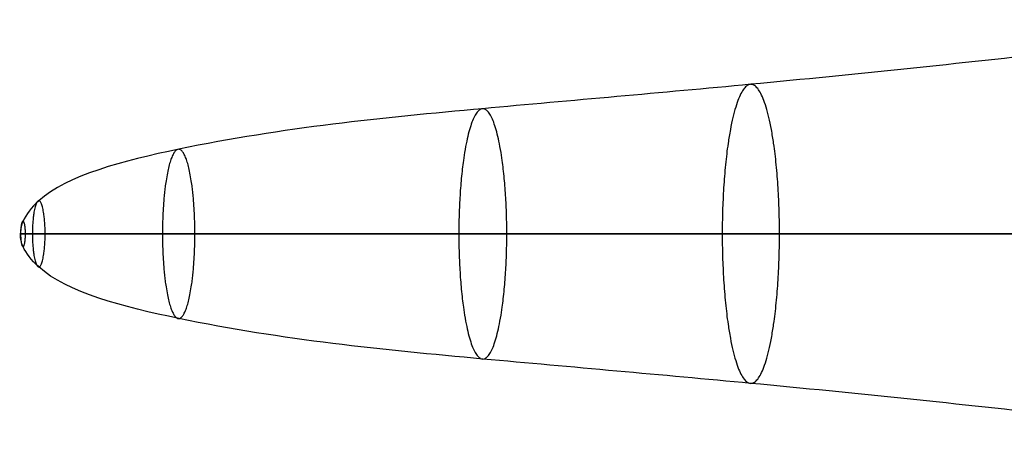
# Model space of a CAD drawing. Header units: millimetres. Extents: x -174 to 174, y -108 to 117.
# Tile 2 of 36: x -174 to -142, y -2 to 12. Entities that reach past the tile are written whole.
import ezdxf

# ---------------------------------------------------------------- set-up
doc = ezdxf.new("R2010")
doc.units = ezdxf.units.MM
doc.layers.add('Batos', color=18, linetype='Continuous', true_color=0x000000)

msp = doc.modelspace()

# ---------------------------------------------------------------- linework, layer by layer
at = {"layer": 'Batos', "color": 7, "true_color": 0xe1f5ff, "extrusion": (0.138207, -5.23232e-14, 0.990403)}
msp.add_open_spline([(-131.418, 11.741, 73.369), (-134.305, 11.368, 73.772), (-140.587, 10.608, 74.648), (-149.79, 9.649, 75.932), (-159.433, 8.817, 77.278), (-167.254, 8.054, 78.37), (-173.128, 6.535, 79.189), (-174.098, 5.213, 79.325), (-174.169, 4.922, 79.334), (-174.16, 4.746, 79.333)], degree=3, knots=[0.65642, 0.65642, 0.65642, 0.65642, 9.69566, 20.283108, 29.349942, 39.526384, 44.853057, 46.245796, 47.129939, 47.129939, 47.129939, 47.129939], dxfattribs=at)
at = {"layer": 'Batos', "color": 7, "true_color": 0xe1f5ff, "extrusion": (0.990403, 9.83562e-14, -0.138207)}
msp.add_rational_spline([(-149.356, 4.746, 82.712), (-149.356, 9.63, 82.712), (-150.292, 9.63, 76.003), (-151.228, 9.63, 69.293), (-151.228, 4.746, 69.293)], [1, 0.707106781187, 1, 0.707106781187, 1], degree=2, knots=[0, 0, 0, 16.890715, 16.890715, 33.78143, 33.78143, 33.78143], dxfattribs=at)
at = {"layer": 'Batos', "color": 7, "true_color": 0xe1f5ff, "extrusion": (-0.990403, -4.12959e-14, 0.138207)}
msp.add_rational_spline([(-158.27, 4.746, 82.842), (-158.27, 8.834, 82.842), (-159.053, 8.834, 77.225), (-159.837, 8.834, 71.609), (-159.837, 4.746, 71.609)], [1, 0.707106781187, 1, 0.707106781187, 1], degree=2, knots=[0, 0, 0, 16.890715, 16.890715, 33.78143, 33.78143, 33.78143], dxfattribs=at)
at = {"layer": 'Batos', "color": 7, "true_color": 0xe1f5ff, "extrusion": (-0.990403, 1.16481e-14, 0.138207)}
msp.add_rational_spline([(-168.464, 4.746, 82.41), (-168.464, 7.51, 82.41), (-168.994, 7.51, 78.612), (-169.524, 7.51, 74.815), (-169.524, 4.746, 74.815)], [1, 0.707106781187, 1, 0.707106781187, 1], degree=2, knots=[0, 0, 0, 16.890715, 16.890715, 33.78143, 33.78143, 33.78143], dxfattribs=at)
at = {"layer": 'Batos', "color": 7, "true_color": 0xe1f5ff, "extrusion": (0.990403, 7.26533e-15, -0.138207)}
msp.add_rational_spline([(-173.359, 4.746, 80.735), (-173.359, 5.827, 80.735), (-173.567, 5.827, 79.25), (-173.774, 5.827, 77.766), (-173.774, 4.746, 77.766)], [1, 0.707106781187, 1, 0.707106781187, 1], degree=2, knots=[0, 0, 0, 16.890715, 16.890715, 33.78143, 33.78143, 33.78143], dxfattribs=at)
at = {"layer": 'Batos', "color": 7, "true_color": 0xe1f5ff, "extrusion": (0.990403, -8.43623e-13, -0.138207)}
msp.add_rational_spline([(-174.001, 4.746, 79.896), (-174.001, 5.163, 79.896), (-174.081, 5.163, 79.322), (-174.161, 5.163, 78.749), (-174.161, 4.746, 78.749)], [1, 0.707106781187, 1, 0.707106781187, 1], degree=2, knots=[0, 0, 0, 16.890715, 16.890715, 33.78143, 33.78143, 33.78143], dxfattribs=at)
at = {"layer": 'Batos', "color": 7, "true_color": 0xe1f5ff, "extrusion": (0, 1, 0)}
msp.add_open_spline([(-174.16, 4.746, 79.333), (-174.203, 4.746, 79.093), (-174.188, 4.746, 78.684), (-173.471, 4.746, 76.731), (-167.888, 4.746, 73.825), (-160.213, 4.746, 71.686), (-150.73, 4.746, 69.196), (-141.766, 4.746, 66.611), (-135.683, 4.746, 64.709), (-132.922, 4.746, 63.813)], degree=3, knots=[-46.972516, -46.972516, -46.972516, -46.972516, -46.088345, -44.69556, -39.368714, -29.191941, -20.124813, -9.537021, -0.671833, -0.671833, -0.671833, -0.671833], dxfattribs=at)
at = {"layer": 'Batos', "color": 7, "true_color": 0xe1f5ff, "extrusion": (-0.138207, -5.82648e-14, -0.990403)}
msp.add_open_spline([(-131.593, -2.226, 73.393), (-134.422, -1.862, 73.788), (-140.645, -1.11, 74.656), (-149.79, -0.158, 75.932), (-159.433, 0.675, 77.278), (-167.254, 1.438, 78.37), (-173.128, 2.957, 79.189), (-174.098, 4.279, 79.325), (-174.169, 4.57, 79.334), (-174.16, 4.746, 79.333)], degree=3, knots=[0.679909, 0.679909, 0.679909, 0.679909, 9.537021, 20.124813, 29.191941, 39.368714, 44.69556, 46.088345, 46.972516, 46.972516, 46.972516, 46.972516], dxfattribs=at)
at = {"layer": 'Batos', "color": 7, "true_color": 0xe1f5ff, "extrusion": (-0.990403, 5.33133e-14, 0.138207)}
msp.add_rational_spline([(-174.161, 4.746, 78.749), (-174.161, 4.328, 78.749), (-174.081, 4.328, 79.322), (-174.001, 4.328, 79.896), (-174.001, 4.746, 79.896)], [1, 0.707106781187, 1, 0.707106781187, 1], degree=2, knots=[0, 0, 0, 16.843471, 16.843471, 33.686941, 33.686941, 33.686941], dxfattribs=at)
at = {"layer": 'Batos', "color": 7, "true_color": 0xe1f5ff, "extrusion": (0, -1, 0)}
msp.add_open_spline([(-134.604, 4.746, 82.836), (-136.054, 4.746, 82.798), (-140.971, 4.746, 82.696), (-148.85, 4.746, 82.669), (-158.653, 4.746, 82.871), (-166.62, 4.746, 82.914), (-172.785, 4.746, 81.647), (-174.009, 4.746, 79.966), (-174.135, 4.746, 79.576), (-174.16, 4.746, 79.333)], degree=3, knots=[5.106676, 5.106676, 5.106676, 5.106676, 9.537021, 20.124813, 29.191941, 39.368714, 44.69556, 46.088345, 46.972516, 46.972516, 46.972516, 46.972516], dxfattribs=at)
at = {"layer": 'Batos', "color": 7, "true_color": 0xe1f5ff, "extrusion": (-0.990403, -7.26981e-15, 0.138207)}
msp.add_rational_spline([(-173.774, 4.746, 77.766), (-173.774, 3.665, 77.766), (-173.567, 3.665, 79.25), (-173.359, 3.665, 80.735), (-173.359, 4.746, 80.735)], [1, 0.707106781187, 1, 0.707106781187, 1], degree=2, knots=[0, 0, 0, 16.843471, 16.843471, 33.686941, 33.686941, 33.686941], dxfattribs=at)
at = {"layer": 'Batos', "color": 7, "true_color": 0xe1f5ff, "extrusion": (0.990403, 6.63048e-15, -0.138207)}
msp.add_rational_spline([(-169.524, 4.746, 74.815), (-169.524, 1.982, 74.815), (-168.994, 1.982, 78.612), (-168.464, 1.982, 82.41), (-168.464, 4.746, 82.41)], [1, 0.707106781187, 1, 0.707106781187, 1], degree=2, knots=[0, 0, 0, 16.843471, 16.843471, 33.686941, 33.686941, 33.686941], dxfattribs=at)
at = {"layer": 'Batos', "color": 7, "true_color": 0xe1f5ff, "extrusion": (0.990403, -2.85011e-14, -0.138207)}
msp.add_rational_spline([(-159.837, 4.746, 71.609), (-159.837, 0.657, 71.609), (-159.053, 0.657, 77.225), (-158.27, 0.657, 82.842), (-158.27, 4.746, 82.842)], [1, 0.707106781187, 1, 0.707106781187, 1], degree=2, knots=[0, 0, 0, 16.843471, 16.843471, 33.686941, 33.686941, 33.686941], dxfattribs=at)
at = {"layer": 'Batos', "color": 7, "true_color": 0xe1f5ff, "extrusion": (-0.990403, 1.32555e-13, 0.138207)}
msp.add_rational_spline([(-151.228, 4.746, 69.293), (-151.228, -0.138, 69.293), (-150.292, -0.138, 76.003), (-149.356, -0.138, 82.712), (-149.356, 4.746, 82.712)], [1, 0.707106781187, 1, 0.707106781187, 1], degree=2, knots=[0, 0, 0, 16.843471, 16.843471, 33.686941, 33.686941, 33.686941], dxfattribs=at)

doc.saveas('drawing.dxf')
